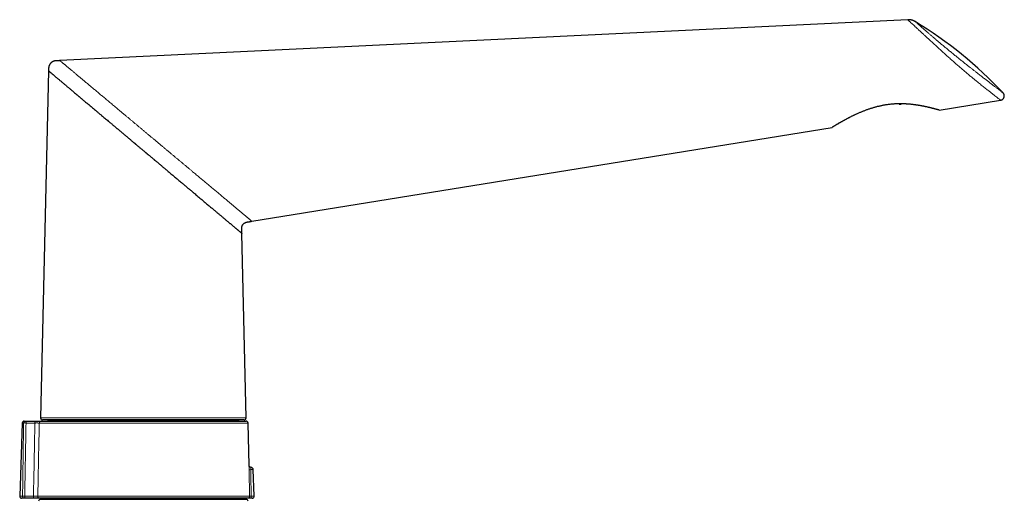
# Model space of a CAD drawing. Header units: millimetres. Extents: x 8 to 882, y 12 to 770.
# Tile 60 of 60: x 627 to 882, y 645 to 770. Entities that reach past the tile are written whole.
import ezdxf

# ---------------------------------------------------------------- set-up
doc = ezdxf.new("R2010")
doc.units = ezdxf.units.MM

msp = doc.modelspace()

# ---------------------------------------------------------------- linework, layer by layer
at = {"color": 7, "linetype": 'Continuous', "lineweight": 30}
for p, q in [((857.14, 770.26), (637.25, 759.64)), ((634.29, 756.98), (632.23, 666.93)), ((854.9, 748.43), (854.91, 748.32)), ((854.91, 748.32), (855.42, 748.34)), ((855.42, 748.34), (855.42, 748.43)), ((856.76, 748.39), (855.42, 748.34)), ((865.3, 746.79), (881.21, 749.37)), ((687.03, 717.96), (837.49, 742.29)), ((685.53, 666.93), (684.44, 714.82)), ((627.47, 665.61), (626.8, 646.61)), ((627.96, 666.1), (628.24, 666.1)), ((628.48, 666.1), (630.77, 666.1)), ((632.37, 666.1), (685.54, 666.1)), ((658.88, 666.42), (632.73, 666.42)), ((634.18, 666.42), (634.18, 666.29)), ((685.03, 666.42), (658.88, 666.42)), ((683.59, 666.29), (683.59, 666.42)), ((686.29, 654.58), (686.04, 665.61)), ((686.78, 654.1), (686.78, 654.1)), ((687.62, 646.61), (687.37, 653.52)), ((627.93, 646.1), (627.3, 646.1)), ((630.41, 646.1), (628.14, 646.1)), ((685.94, 646.1), (632, 646.1)), ((633.98, 646.1), (633.98, 645.81)), ((683.79, 645.81), (683.79, 646.1)), ((687.12, 646.1), (686.73, 646.1)), ((632.83, 645.81), (632.2, 645.79)), ((684.93, 645.81), (632.83, 645.81)), ((685.57, 645.79), (684.94, 645.81))]:
    msp.add_line(p, q, dxfattribs=at)
at = {"color": 252, "linetype": 'Continuous', "lineweight": 0}
for p, q in [((627.82, 665.61), (627.47, 665.61)), ((630.74, 665.61), (628.45, 665.61)), ((686.04, 665.61), (631.87, 665.61)), ((634.18, 666.29), (683.59, 666.29)), ((687.37, 653.52), (686.72, 653.52)), ((626.8, 646.61), (627.55, 646.61)), ((628.11, 646.61), (630.38, 646.61)), ((631.51, 646.61), (686.44, 646.61)), ((686.83, 646.61), (687.62, 646.61)), ((632.2, 645.79), (685.57, 645.79)), ((684.94, 645.81), (632.83, 645.81))]:
    msp.add_line(p, q, dxfattribs=at)
at = {"color": 7, "linetype": 'Continuous', "lineweight": 30}
for centre, radius, start, end in [((801.8, 675.91), 109.95, 43.2694, 58.5986), ((632.73, 666.92), 0.5, 178.69, 270), ((685.03, 666.92), 0.5, 270, 1.31), ((627.96, 665.6), 0.5, 90, 178), ((633.98, 666.3), 0.2, 270, 359.5), ((683.79, 666.3), 0.2, 180.5, 270), ((685.54, 665.6), 0.5, 1.3094, 90), ((686.77, 653.5), 0.6, 2, 89.2519), ((627.3, 646.6), 0.5, 178, 270), ((687.12, 646.6), 0.5, 270, 2), ((632.22, 645.29), 0.5, 92, 178.6972), ((632.83, 645.61), 0.2, 90, 92), ((684.93, 645.61), 0.2, 88, 90), ((685.55, 645.29), 0.5, 1.3028, 88)]:
    msp.add_arc(centre, radius, start, end, dxfattribs=at)
at = {"color": 252, "linetype": 'Continuous', "lineweight": 0}
for centre, radius, start, end in [((628.28, 665.63), 0.465, 94.9564, 182.4222), ((630.7, 665.73), 2.25, 170.7352, 183.0605), ((632.99, 665.73), 2.25, 170.7352, 183.0605), ((632.37, 665.6), 0.499, 90.1453, 178.8508), ((686.55, 656.88), 3.37, 265.4875, 272.9357), ((628, 646.54), 0.454, 171.2177, 260.4267), ((630.58, 646.48), 2.47, 176.8701, 188.9165), ((632.95, 646.48), 2.58, 177.122, 188.6646), ((632.01, 646.59), 0.498, 178.4819, 269.766), ((685.94, 646.6), 0.5, 270.0403, 1.3456), ((686.1, 646.49), 0.744, 328.1676, 9.6758)]:
    msp.add_arc(centre, radius, start, end, dxfattribs=at)
msp.add_ellipse((657.42, -44.16), major_axis=(2.33, 1276.51), ratio=0.026365, start_param=0.981245, end_param=0.999047, dxfattribs=at)
at = {"color": 7, "linetype": 'Continuous', "lineweight": 30}
for points, knots in [([(859.07, 769.76), (859.04, 769.78), (858.97, 769.82), (858.87, 769.88), (858.75, 769.94), (858.62, 770), (858.48, 770.05), (858.33, 770.1), (858.18, 770.15), (858.02, 770.18), (857.86, 770.22), (857.69, 770.24), (857.51, 770.26), (857.32, 770.26), (857.2, 770.26), (857.13, 770.26)], [0, 0, 0, 0, 0.054008, 0.113426, 0.178286, 0.248606, 0.324379, 0.405575, 0.479441, 0.55718, 0.638707, 0.723908, 0.812643, 0.904741, 1, 1, 1, 1]), ([(637.25, 759.64), (637.18, 759.63), (637.05, 759.63), (636.86, 759.62), (636.68, 759.61), (636.52, 759.61), (636.36, 759.6), (636.22, 759.59), (636.09, 759.59), (635.97, 759.57), (635.87, 759.55), (635.77, 759.53), (635.69, 759.51), (635.62, 759.49), (635.55, 759.46), (635.49, 759.43), (635.42, 759.4), (635.36, 759.37), (635.27, 759.32), (635.17, 759.26), (635.05, 759.18), (634.94, 759.08), (634.84, 758.98), (634.74, 758.87), (634.66, 758.75), (634.58, 758.64), (634.52, 758.52), (634.47, 758.42), (634.44, 758.34), (634.41, 758.28), (634.39, 758.2), (634.37, 758.11), (634.34, 758.02), (634.33, 757.9), (634.31, 757.78), (634.31, 757.64), (634.31, 757.5), (634.3, 757.33), (634.3, 757.16), (634.29, 757.04), (634.29, 756.98)], [0, 0, 0, 0, 0.042652, 0.082865, 0.120638, 0.155971, 0.188864, 0.219317, 0.246831, 0.271762, 0.294313, 0.314488, 0.332286, 0.347705, 0.363111, 0.377684, 0.392927, 0.408841, 0.425427, 0.454559, 0.485324, 0.516324, 0.547329, 0.578335, 0.609182, 0.638948, 0.667481, 0.694777, 0.707962, 0.722221, 0.73887, 0.757909, 0.77934, 0.80316, 0.829366, 0.858157, 0.889941, 0.924176, 0.960863, 1, 1, 1, 1]), ([(634.29, 756.98), (634.29, 756.98), (634.3, 756.98), (634.32, 756.96), (634.36, 756.93), (634.41, 756.88), (634.48, 756.83), (634.56, 756.76), (634.66, 756.67), (634.77, 756.58), (634.89, 756.48), (635.01, 756.38), (635.15, 756.26), (635.29, 756.14), (635.45, 756.01), (635.62, 755.86), (635.8, 755.71), (636, 755.55), (636.2, 755.38), (636.41, 755.2), (636.64, 755.01), (636.88, 754.81), (637.12, 754.6), (637.38, 754.38), (637.65, 754.16), (637.93, 753.92), (638.22, 753.68), (638.49, 753.46), (638.73, 753.25), (638.96, 753.06), (639.18, 752.87), (639.42, 752.67), (639.66, 752.47), (639.9, 752.27), (640.18, 752.03), (640.51, 751.76), (640.87, 751.45), (641.25, 751.13), (641.56, 750.87), (641.81, 750.66), (641.98, 750.52), (642.15, 750.37), (642.33, 750.23), (642.5, 750.08), (642.68, 749.93), (642.92, 749.73), (643.21, 749.48), (643.56, 749.19), (643.92, 748.88), (644.3, 748.56), (644.7, 748.23), (645.11, 747.89), (645.52, 747.55), (645.96, 747.18), (646.43, 746.77), (646.96, 746.33), (647.49, 745.88), (647.99, 745.47), (648.45, 745.08), (648.88, 744.72), (649.32, 744.35), (649.69, 744.03), (649.99, 743.78), (650.21, 743.6), (650.44, 743.41), (650.67, 743.21), (650.9, 743.02), (651.13, 742.82), (651.35, 742.64), (651.56, 742.47), (651.75, 742.31), (651.94, 742.15), (652.12, 741.99), (652.3, 741.84), (652.48, 741.69), (652.7, 741.51), (652.95, 741.3), (653.24, 741.05), (653.54, 740.8), (653.84, 740.55), (654.15, 740.29), (654.44, 740.04), (654.73, 739.8), (655.03, 739.55), (655.34, 739.29), (655.67, 739.01), (656.01, 738.72), (656.27, 738.5), (656.45, 738.35), (656.54, 738.28), (656.63, 738.2), (656.72, 738.12), (656.81, 738.05), (656.9, 737.97), (657.02, 737.87), (657.18, 737.74), (657.42, 737.54), (657.69, 737.31), (658, 737.05), (658.32, 736.78), (658.65, 736.5), (659, 736.2), (659.27, 735.98), (659.44, 735.84), (659.52, 735.77), (659.6, 735.71), (659.67, 735.64), (659.75, 735.58), (659.83, 735.51), (660.02, 735.35), (660.25, 735.15), (660.53, 734.92), (660.73, 734.75), (660.93, 734.58), (661.14, 734.41), (661.35, 734.24), (661.5, 734.1), (661.6, 734.02), (661.65, 733.98), (661.7, 733.94), (661.75, 733.9), (661.8, 733.85), (661.95, 733.73), (662.18, 733.53), (662.52, 733.25), (662.86, 732.96), (663.2, 732.67), (663.54, 732.39), (663.86, 732.12), (664.18, 731.85), (664.52, 731.57), (664.91, 731.24), (665.34, 730.87), (665.81, 730.48), (666.27, 730.1), (666.73, 729.71), (667.19, 729.32), (667.65, 728.94), (668.1, 728.56), (668.53, 728.19), (668.89, 727.9), (669.17, 727.66), (669.37, 727.49), (669.57, 727.32), (669.77, 727.15), (669.97, 726.99), (670.16, 726.82), (670.36, 726.66), (670.55, 726.5), (670.75, 726.33), (670.94, 726.17), (671.14, 726), (671.34, 725.83), (671.54, 725.66), (671.85, 725.4), (672.27, 725.05), (672.78, 724.62), (673.29, 724.2), (673.77, 723.79), (674.23, 723.4), (674.66, 723.04), (675.09, 722.68), (675.5, 722.33), (675.92, 721.99), (676.32, 721.65), (676.71, 721.32), (677.06, 721.02), (677.38, 720.76), (677.65, 720.52), (677.93, 720.3), (678.19, 720.07), (678.45, 719.85), (678.71, 719.64), (678.98, 719.41), (679.28, 719.15), (679.61, 718.88), (679.91, 718.62), (680.19, 718.39), (680.43, 718.19), (680.65, 718.01), (680.85, 717.83), (681.06, 717.66), (681.25, 717.5), (681.44, 717.34), (681.65, 717.17), (681.87, 716.98), (682.1, 716.79), (682.32, 716.6), (682.52, 716.43), (682.7, 716.28), (682.87, 716.14), (683.03, 716.01), (683.17, 715.88), (683.32, 715.77), (683.45, 715.65), (683.59, 715.53), (683.73, 715.42), (683.85, 715.32), (683.96, 715.22), (684.06, 715.14), (684.15, 715.06), (684.23, 715), (684.29, 714.94), (684.35, 714.9), (684.39, 714.86), (684.42, 714.84), (684.43, 714.82), (684.44, 714.82), (684.44, 714.82)], [0, 0, 0, 0, 0.006726, 0.013459, 0.020203, 0.026962, 0.033736, 0.040531, 0.047348, 0.05419, 0.060269, 0.066381, 0.072527, 0.07871, 0.08493, 0.091078, 0.097266, 0.103496, 0.109769, 0.116036, 0.122359, 0.12874, 0.13518, 0.141681, 0.148125, 0.154631, 0.161198, 0.167829, 0.172488, 0.177187, 0.181925, 0.186703, 0.191522, 0.196381, 0.201281, 0.208087, 0.214972, 0.221937, 0.228983, 0.23202, 0.235078, 0.238156, 0.241253, 0.24437, 0.247508, 0.250665, 0.256506, 0.262415, 0.268391, 0.274871, 0.28143, 0.288069, 0.294695, 0.30108, 0.309194, 0.317454, 0.325861, 0.333976, 0.340439, 0.347007, 0.353681, 0.360461, 0.363759, 0.367091, 0.370457, 0.373859, 0.377295, 0.380765, 0.38427, 0.387049, 0.389849, 0.39267, 0.395449, 0.398034, 0.400649, 0.403291, 0.407476, 0.411731, 0.416054, 0.420447, 0.424909, 0.42944, 0.433412, 0.437455, 0.442111, 0.4469, 0.451824, 0.456882, 0.458175, 0.459477, 0.460787, 0.462105, 0.463432, 0.464767, 0.465788, 0.468671, 0.471663, 0.475884, 0.480306, 0.484927, 0.489748, 0.494769, 0.49999, 0.501099, 0.502208, 0.503317, 0.504426, 0.505535, 0.506644, 0.507754, 0.513854, 0.516578, 0.519529, 0.522518, 0.52538, 0.528435, 0.531331, 0.532063, 0.532785, 0.533495, 0.534194, 0.534883, 0.535674, 0.540407, 0.545007, 0.550172, 0.555156, 0.55996, 0.564583, 0.569025, 0.573992, 0.579139, 0.586169, 0.592994, 0.599614, 0.606146, 0.613208, 0.62, 0.626649, 0.633156, 0.63952, 0.642617, 0.64569, 0.64874, 0.651767, 0.65477, 0.65775, 0.660706, 0.663639, 0.666687, 0.669709, 0.672706, 0.675831, 0.67898, 0.682109, 0.690381, 0.698498, 0.70646, 0.714681, 0.721916, 0.729043, 0.736062, 0.743136, 0.750246, 0.75726, 0.764178, 0.771002, 0.77614, 0.781235, 0.786286, 0.791293, 0.796258, 0.801181, 0.806061, 0.812703, 0.819265, 0.82575, 0.832158, 0.83699, 0.841788, 0.846553, 0.851284, 0.855983, 0.860649, 0.865283, 0.871604, 0.877867, 0.884073, 0.890223, 0.89555, 0.900846, 0.906111, 0.911347, 0.916554, 0.921733, 0.927803, 0.933837, 0.939838, 0.945806, 0.951938, 0.95805, 0.964144, 0.970222, 0.976284, 0.982227, 0.988159, 0.994083, 1, 1, 1, 1]), ([(881.22, 749.37), (881.26, 749.37), (881.34, 749.39), (881.45, 749.43), (881.56, 749.48), (881.65, 749.53), (881.73, 749.58), (881.8, 749.64), (881.85, 749.69), (881.89, 749.74), (881.93, 749.78), (881.96, 749.83), (881.99, 749.87), (882.02, 749.92), (882.05, 749.97), (882.08, 750.02), (882.1, 750.08), (882.12, 750.15), (882.14, 750.22), (882.15, 750.27), (882.16, 750.32), (882.17, 750.36), (882.17, 750.41), (882.17, 750.47), (882.17, 750.55), (882.16, 750.64), (882.15, 750.73), (882.12, 750.84), (882.08, 750.95), (882.02, 751.06), (881.95, 751.16), (881.89, 751.23), (881.87, 751.26)], [0, 0, 0, 0, 0.050416, 0.099239, 0.145684, 0.189028, 0.228635, 0.263976, 0.29463, 0.320279, 0.343234, 0.364082, 0.385896, 0.408669, 0.432388, 0.457033, 0.482102, 0.513234, 0.542319, 0.56931, 0.584225, 0.600129, 0.619989, 0.643778, 0.675424, 0.711728, 0.752337, 0.796785, 0.844491, 0.894776, 0.94688, 1, 1, 1, 1]), ([(865.3, 746.79), (865.3, 746.79), (865.3, 746.79), (865.29, 746.8), (865.26, 746.8), (865.24, 746.81), (865.2, 746.82), (865.15, 746.83), (865.1, 746.85), (865.03, 746.87), (864.96, 746.89), (864.88, 746.91), (864.79, 746.94), (864.7, 746.96), (864.59, 746.99), (864.48, 747.02), (864.36, 747.05), (864.24, 747.09), (864.1, 747.12), (863.96, 747.16), (863.81, 747.2), (863.65, 747.24), (863.49, 747.28), (863.32, 747.33), (863.14, 747.37), (862.95, 747.42), (862.76, 747.46), (862.55, 747.51), (862.34, 747.56), (862.11, 747.61), (861.88, 747.66), (861.64, 747.71), (861.4, 747.76), (861.15, 747.81), (860.89, 747.86), (860.63, 747.91), (860.36, 747.96), (860.09, 748.01), (859.8, 748.05), (859.5, 748.1), (859.19, 748.14), (858.86, 748.19), (858.54, 748.23), (858.21, 748.27), (857.87, 748.3), (857.53, 748.33), (857.18, 748.36), (856.83, 748.38), (856.48, 748.4), (856.17, 748.42), (855.9, 748.42), (855.68, 748.43), (855.45, 748.43), (855.2, 748.43), (854.92, 748.43), (854.62, 748.43), (854.32, 748.42), (854.01, 748.4), (853.7, 748.39), (853.35, 748.36), (852.94, 748.33), (852.49, 748.28), (852.03, 748.23), (851.61, 748.17), (851.22, 748.11), (850.86, 748.05), (850.5, 747.98), (850.14, 747.9), (849.78, 747.82), (849.41, 747.74), (849.05, 747.65), (848.69, 747.55), (848.34, 747.45), (847.99, 747.35), (847.64, 747.24), (847.29, 747.13), (846.95, 747.01), (846.6, 746.89), (846.25, 746.77), (845.9, 746.63), (845.55, 746.5), (845.21, 746.36), (844.87, 746.22), (844.54, 746.08), (844.21, 745.94), (843.88, 745.79), (843.57, 745.65), (843.28, 745.51), (843, 745.38), (842.74, 745.25), (842.49, 745.13), (842.24, 745), (842.01, 744.89), (841.79, 744.77), (841.57, 744.66), (841.35, 744.54), (841.14, 744.43), (840.93, 744.31), (840.72, 744.2), (840.52, 744.09), (840.31, 743.97), (840.1, 743.85), (839.9, 743.74), (839.7, 743.63), (839.53, 743.53), (839.36, 743.43), (839.2, 743.33), (839.04, 743.24), (838.89, 743.15), (838.75, 743.07), (838.61, 742.99), (838.48, 742.91), (838.36, 742.83), (838.24, 742.76), (838.13, 742.69), (838.04, 742.63), (837.95, 742.58), (837.88, 742.54), (837.81, 742.49), (837.74, 742.45), (837.69, 742.42), (837.63, 742.38), (837.58, 742.35), (837.54, 742.33), (837.51, 742.31), (837.49, 742.3), (837.49, 742.29), (837.49, 742.29), (837.49, 742.29)], [0, 0, 0, 0, 0.007277, 0.014556, 0.021834, 0.029162, 0.036493, 0.043821, 0.051215, 0.05861, 0.066004, 0.07345, 0.080897, 0.088342, 0.095681, 0.103021, 0.110359, 0.117745, 0.125131, 0.132517, 0.13996, 0.147405, 0.154848, 0.162336, 0.169825, 0.177313, 0.185054, 0.192799, 0.200764, 0.20873, 0.216717, 0.224704, 0.232745, 0.240787, 0.248849, 0.256912, 0.264821, 0.272735, 0.281229, 0.289729, 0.298474, 0.307218, 0.315989, 0.32476, 0.333598, 0.342436, 0.351302, 0.360167, 0.36887, 0.37758, 0.383065, 0.388551, 0.394044, 0.399536, 0.406777, 0.414019, 0.42126, 0.428538, 0.435816, 0.443093, 0.453774, 0.464454, 0.475187, 0.48592, 0.494351, 0.502789, 0.511469, 0.52015, 0.528856, 0.537563, 0.546333, 0.555104, 0.563898, 0.572693, 0.581323, 0.589958, 0.598915, 0.607877, 0.617093, 0.626308, 0.635547, 0.644787, 0.654086, 0.663386, 0.672708, 0.682031, 0.691176, 0.700325, 0.708243, 0.71616, 0.724092, 0.732024, 0.73937, 0.746717, 0.754076, 0.761435, 0.7689, 0.776365, 0.783844, 0.791324, 0.799561, 0.807798, 0.816057, 0.824317, 0.831819, 0.839323, 0.846825, 0.854373, 0.861921, 0.869468, 0.877078, 0.88469, 0.8923, 0.899967, 0.907636, 0.915303, 0.922003, 0.928704, 0.935404, 0.94215, 0.948897, 0.955642, 0.964435, 0.973228, 0.98207, 0.990912, 0.998913, 1, 1, 1, 1]), ([(684.44, 714.82), (684.44, 714.89), (684.43, 715.04), (684.43, 715.25), (684.42, 715.45), (684.42, 715.63), (684.42, 715.81), (684.41, 715.97), (684.41, 716.11), (684.41, 716.25), (684.41, 716.37), (684.43, 716.48), (684.45, 716.58), (684.47, 716.67), (684.5, 716.74), (684.52, 716.81), (684.55, 716.86), (684.57, 716.91), (684.6, 716.98), (684.65, 717.06), (684.72, 717.16), (684.8, 717.25), (684.88, 717.34), (684.96, 717.4), (685.04, 717.47), (685.11, 717.52), (685.17, 717.55), (685.22, 717.58), (685.27, 717.61), (685.32, 717.63), (685.38, 717.66), (685.45, 717.68), (685.54, 717.71), (685.64, 717.74), (685.76, 717.76), (685.88, 717.77), (686.02, 717.8), (686.16, 717.82), (686.32, 717.84), (686.48, 717.87), (686.65, 717.9), (686.84, 717.93), (686.96, 717.95), (687.03, 717.96)], [0, 0, 0, 0, 0.045063, 0.087718, 0.127964, 0.165802, 0.201232, 0.234253, 0.263182, 0.290406, 0.315866, 0.339113, 0.360149, 0.378035, 0.393941, 0.407862, 0.419797, 0.430197, 0.440914, 0.463903, 0.488968, 0.516115, 0.537755, 0.559017, 0.579362, 0.59879, 0.611235, 0.623274, 0.634903, 0.646186, 0.658787, 0.673434, 0.692269, 0.713675, 0.737402, 0.763095, 0.791275, 0.821941, 0.853132, 0.886533, 0.922145, 0.959967, 1, 1, 1, 1]), ([(628.24, 666.1), (628.25, 666.1), (628.27, 666.1), (628.31, 666.1), (628.35, 666.1), (628.39, 666.1), (628.44, 666.1), (628.46, 666.1), (628.48, 666.1)], [0, 0, 0, 0, 0.172976, 0.350968, 0.523945, 0.701939, 0.849437, 1, 1, 1, 1]), ([(630.77, 666.1), (630.81, 666.1), (630.89, 666.1), (631.02, 666.1), (631.16, 666.1), (631.3, 666.1), (631.43, 666.1), (631.56, 666.1), (631.67, 666.1), (631.79, 666.1), (631.89, 666.1), (631.99, 666.1), (632.08, 666.1), (632.15, 666.1), (632.22, 666.1), (632.28, 666.1), (632.32, 666.1), (632.35, 666.1), (632.37, 666.1), (632.37, 666.1)], [0, 0, 0, 0, 0.04634, 0.105804, 0.165481, 0.225159, 0.284623, 0.344112, 0.403813, 0.463514, 0.523003, 0.582522, 0.642254, 0.701986, 0.761505, 0.821022, 0.880752, 0.940482, 1, 1, 1, 1]), ([(686.78, 654.1), (686.77, 654.1), (686.74, 654.1), (686.7, 654.1), (686.66, 654.11), (686.62, 654.13), (686.58, 654.14), (686.54, 654.16), (686.51, 654.18), (686.48, 654.21), (686.45, 654.23), (686.42, 654.26), (686.39, 654.29), (686.37, 654.32), (686.35, 654.35), (686.34, 654.39), (686.32, 654.42), (686.31, 654.45), (686.3, 654.49), (686.3, 654.52), (686.29, 654.55), (686.29, 654.57), (686.29, 654.58), (686.29, 654.58)], [0, 0, 0, 0, 0.048759, 0.106118, 0.162582, 0.218213, 0.273056, 0.327144, 0.380496, 0.43312, 0.485015, 0.53617, 0.586566, 0.636175, 0.684957, 0.732862, 0.779826, 0.825775, 0.870616, 0.914244, 0.956541, 0.997384, 1, 1, 1, 1]), ([(628.14, 646.1), (628.12, 646.1), (628.08, 646.1), (628.02, 646.1), (627.98, 646.1), (627.95, 646.1), (627.93, 646.1), (627.93, 646.1)], [0, 0, 0, 0, 0.244996, 0.499847, 0.709855, 0.925953, 1, 1, 1, 1]), ([(632, 646.1), (632, 646.1), (631.99, 646.1), (631.96, 646.1), (631.92, 646.1), (631.87, 646.1), (631.81, 646.1), (631.73, 646.1), (631.65, 646.1), (631.55, 646.1), (631.45, 646.1), (631.34, 646.1), (631.22, 646.1), (631.09, 646.1), (630.96, 646.1), (630.83, 646.1), (630.69, 646.1), (630.55, 646.1), (630.45, 646.1), (630.41, 646.1)], [0, 0, 0, 0, 0.032398, 0.092775, 0.153368, 0.213961, 0.274339, 0.334698, 0.395273, 0.455848, 0.516207, 0.576574, 0.637156, 0.697738, 0.758105, 0.818471, 0.879052, 0.939634, 1, 1, 1, 1]), ([(686.73, 646.1), (686.7, 646.1), (686.63, 646.1), (686.54, 646.1), (686.44, 646.1), (686.35, 646.1), (686.26, 646.1), (686.19, 646.1), (686.12, 646.1), (686.06, 646.1), (686.01, 646.1), (685.97, 646.1), (685.95, 646.1), (685.94, 646.1), (685.94, 646.1)], [0, 0, 0, 0, 0.076634, 0.153464, 0.230097, 0.315525, 0.401226, 0.486654, 0.572121, 0.657862, 0.74333, 0.828796, 0.914534, 1, 1, 1, 1])]:
    msp.add_open_spline(points, degree=3, knots=knots, dxfattribs=at)
at = {"color": 252, "linetype": 'Continuous', "lineweight": 0}
for points, knots in [([(858.18, 769.28), (858.03, 769.42), (857.74, 769.69), (857.43, 769.98), (857.23, 770.17), (857.13, 770.26), (857.14, 770.25), (857.15, 770.25)], [0, 0, 0, 0, 0.2255956, 0.4492016, 0.6725795, 0.8973749, 1, 1, 1, 1]), ([(881.21, 749.38), (881.21, 749.37), (881.22, 749.37), (881.12, 749.45), (880.92, 749.6), (880.63, 749.83), (880.23, 750.13), (879.75, 750.51), (879.17, 750.96), (878.5, 751.49), (877.74, 752.08), (876.9, 752.75), (875.97, 753.49), (875.08, 754.21), (874.27, 754.87), (873.53, 755.48), (872.77, 756.11), (871.98, 756.78), (871.17, 757.47), (870.35, 758.18), (869.51, 758.91), (868.66, 759.66), (867.81, 760.43), (866.96, 761.19), (866.12, 761.96), (865.29, 762.71), (864.49, 763.45), (863.71, 764.17), (862.96, 764.86), (862.25, 765.51), (861.58, 766.13), (860.91, 766.75), (860.26, 767.36), (859.63, 767.93), (859.08, 768.45), (858.59, 768.9), (858.32, 769.15), (858.18, 769.28)], [0, 0, 0, 0, 0.017923, 0.051825, 0.085977, 0.120145, 0.154098, 0.188118, 0.222471, 0.256882, 0.291142, 0.325623, 0.360561, 0.39564, 0.419024, 0.442585, 0.466469, 0.490597, 0.514802, 0.539115, 0.563712, 0.588637, 0.613749, 0.638933, 0.664233, 0.689766, 0.715486, 0.741274, 0.767129, 0.793033, 0.818953, 0.84485, 0.875865, 0.906865, 0.937882, 0.968929, 1, 1, 1, 1]), ([(859.08, 769.75), (859.08, 769.75), (859.07, 769.76), (859.16, 769.68), (859.35, 769.52), (859.63, 769.27), (859.9, 769.03), (860.03, 768.91)], [0, 0, 0, 0, 0.1040234, 0.3311794, 0.5551442, 0.7775359, 1, 1, 1, 1]), ([(860.03, 768.91), (860.16, 768.8), (860.4, 768.58), (860.85, 768.19), (861.35, 767.75), (861.92, 767.26), (862.51, 766.75), (863.11, 766.23), (863.72, 765.71), (864.36, 765.16), (865.03, 764.6), (865.73, 764.01), (866.46, 763.4), (867.22, 762.77), (867.99, 762.14), (868.78, 761.49), (869.57, 760.85), (870.37, 760.2), (871.17, 759.56), (871.96, 758.93), (872.72, 758.32), (873.42, 757.78), (874.03, 757.29), (874.58, 756.86), (875.13, 756.44), (875.75, 755.95), (876.45, 755.41), (877.19, 754.84), (877.89, 754.3), (878.54, 753.8), (879.19, 753.3), (879.81, 752.82), (880.39, 752.38), (880.88, 752.01), (881.27, 751.71), (881.57, 751.48), (881.76, 751.34), (881.86, 751.26), (881.86, 751.27), (881.85, 751.27)], [0, 0, 0, 0, 0.0309615, 0.061328, 0.0912694, 0.1209625, 0.1505883, 0.176167, 0.2012566, 0.2259871, 0.2504943, 0.2749186, 0.2994025, 0.3241167, 0.3484977, 0.3727054, 0.3969038, 0.4212575, 0.4459281, 0.4696643, 0.4933395, 0.5170879, 0.5350287, 0.5531398, 0.571474, 0.5900823, 0.6183261, 0.6465404, 0.6748918, 0.7035442, 0.732656, 0.7680193, 0.8033009, 0.8387694, 0.8746903, 0.9102502, 0.9456074, 0.9810135, 1, 1, 1, 1]), ([(637.25, 759.64), (637.25, 759.64), (637.25, 759.63), (637.27, 759.62), (637.3, 759.59), (637.34, 759.56), (637.39, 759.51), (637.46, 759.46), (637.54, 759.39), (637.62, 759.32), (637.72, 759.24), (637.84, 759.14), (637.96, 759.04), (638.1, 758.92), (638.24, 758.8), (638.4, 758.67), (638.57, 758.53), (638.75, 758.38), (638.94, 758.22), (639.14, 758.05), (639.36, 757.87), (639.58, 757.68), (639.82, 757.48), (640.07, 757.27), (640.32, 757.06), (640.59, 756.84), (640.86, 756.61), (641.15, 756.37), (641.44, 756.12), (641.75, 755.86), (642.07, 755.6), (642.4, 755.32), (642.74, 755.04), (643.08, 754.75), (643.43, 754.45), (643.79, 754.15), (644.16, 753.85), (644.53, 753.54), (644.9, 753.22), (645.27, 752.91), (645.65, 752.6), (646.04, 752.27), (646.43, 751.94), (646.83, 751.61), (647.22, 751.29), (647.6, 750.96), (648, 750.63), (648.4, 750.3), (648.82, 749.95), (649.26, 749.58), (649.72, 749.19), (650.19, 748.8), (650.66, 748.4), (651.14, 748), (651.63, 747.59), (652.12, 747.18), (652.64, 746.75), (653.18, 746.29), (653.76, 745.81), (654.34, 745.33), (654.92, 744.84), (655.51, 744.35), (656.09, 743.86), (656.68, 743.37), (657.27, 742.87), (657.86, 742.37), (658.47, 741.87), (659.07, 741.36), (659.68, 740.85), (660.3, 740.34), (660.91, 739.82), (661.52, 739.31), (662.14, 738.79), (662.75, 738.28), (663.36, 737.77), (663.98, 737.26), (664.59, 736.74), (665.19, 736.24), (665.79, 735.74), (666.39, 735.24), (666.98, 734.74), (667.57, 734.25), (668.17, 733.75), (668.76, 733.25), (669.35, 732.76), (669.94, 732.27), (670.52, 731.78), (671.09, 731.3), (671.63, 730.85), (672.13, 730.43), (672.6, 730.04), (673.06, 729.65), (673.52, 729.27), (673.97, 728.89), (674.41, 728.52), (674.83, 728.17), (675.24, 727.82), (675.65, 727.48), (676.05, 727.14), (676.47, 726.8), (676.89, 726.45), (677.32, 726.09), (677.74, 725.73), (678.15, 725.39), (678.56, 725.04), (678.96, 724.71), (679.35, 724.38), (679.74, 724.06), (680.12, 723.74), (680.5, 723.43), (680.86, 723.12), (681.22, 722.82), (681.56, 722.53), (681.9, 722.25), (682.22, 721.98), (682.53, 721.72), (682.84, 721.47), (683.13, 721.22), (683.42, 720.97), (683.7, 720.74), (683.97, 720.52), (684.23, 720.3), (684.47, 720.1), (684.7, 719.9), (684.92, 719.72), (685.14, 719.54), (685.34, 719.37), (685.53, 719.21), (685.71, 719.06), (685.88, 718.91), (686.04, 718.78), (686.19, 718.66), (686.32, 718.55), (686.44, 718.45), (686.55, 718.35), (686.65, 718.27), (686.74, 718.2), (686.82, 718.13), (686.88, 718.08), (686.94, 718.03), (686.98, 718), (687.01, 717.97), (687.02, 717.96), (687.03, 717.96), (687.03, 717.96)], [0, 0, 0, 0, 0.0060547, 0.0121114, 0.0181722, 0.0242391, 0.0303141, 0.0362904, 0.0422782, 0.0482794, 0.0542957, 0.0604388, 0.0666013, 0.0727848, 0.0789911, 0.0852216, 0.0913659, 0.0975366, 0.1037349, 0.1099621, 0.1163337, 0.1227377, 0.1291752, 0.1356472, 0.1421547, 0.1485813, 0.1550435, 0.1615422, 0.1680779, 0.1747711, 0.1815036, 0.1882758, 0.1950879, 0.20194, 0.208709, 0.2155167, 0.2223632, 0.2292484, 0.2358273, 0.2424408, 0.2490886, 0.2557704, 0.2624858, 0.2692343, 0.2756272, 0.2820486, 0.2884982, 0.2949756, 0.3014801, 0.3087711, 0.3160942, 0.3234487, 0.3308335, 0.3382476, 0.3456901, 0.3531599, 0.3606559, 0.3692346, 0.3778442, 0.3864828, 0.3951484, 0.4038393, 0.4123976, 0.4209764, 0.4295738, 0.4381879, 0.446993, 0.4558112, 0.4646404, 0.4734784, 0.482323, 0.491172, 0.5000232, 0.508855, 0.5176847, 0.52651, 0.5353287, 0.5441386, 0.5527806, 0.5614101, 0.5700249, 0.5786231, 0.5873776, 0.5961108, 0.6048207, 0.6135053, 0.6221626, 0.6307908, 0.639388, 0.6465119, 0.653612, 0.6606877, 0.6677378, 0.6747616, 0.6817583, 0.6883294, 0.694875, 0.7013942, 0.7078866, 0.7143516, 0.7215339, 0.7286808, 0.7357916, 0.7428659, 0.749903, 0.7569026, 0.7638642, 0.7707875, 0.7777969, 0.7847661, 0.7916951, 0.7985839, 0.8054325, 0.8121197, 0.8187684, 0.8253789, 0.8319514, 0.8386047, 0.8452196, 0.8517968, 0.858337, 0.8648409, 0.8711943, 0.8775144, 0.8838022, 0.8900587, 0.8963978, 0.902707, 0.9089875, 0.9152408, 0.9214684, 0.9275612, 0.9336323, 0.939683, 0.9457151, 0.9518395, 0.9579482, 0.9640431, 0.9701262, 0.9761993, 0.9821563, 0.9881074, 0.9940547, 1, 1, 1, 1]), ([(632.23, 666.93), (632.23, 666.93), (632.23, 666.93), (632.24, 666.93), (632.26, 666.93), (632.3, 666.93), (632.34, 666.93), (632.39, 666.93), (632.45, 666.93), (632.51, 666.93), (632.58, 666.93), (632.68, 666.93), (632.79, 666.93), (632.92, 666.93), (633.07, 666.93), (633.22, 666.93), (633.39, 666.93), (633.57, 666.93), (633.76, 666.93), (633.97, 666.93), (634.18, 666.93), (634.41, 666.93), (634.63, 666.93), (634.85, 666.93), (635.05, 666.93), (635.25, 666.93), (635.49, 666.93), (635.76, 666.93), (636.07, 666.93), (636.38, 666.93), (636.71, 666.93), (637.05, 666.93), (637.4, 666.93), (637.76, 666.93), (638.13, 666.93), (638.5, 666.93), (638.89, 666.93), (639.29, 666.93), (639.66, 666.93), (640.01, 666.93), (640.34, 666.93), (640.67, 666.93), (641.04, 666.93), (641.45, 666.93), (641.91, 666.93), (642.38, 666.93), (642.86, 666.93), (643.35, 666.93), (643.84, 666.93), (644.33, 666.93), (644.83, 666.93), (645.33, 666.93), (645.85, 666.93), (646.37, 666.93), (646.85, 666.93), (647.3, 666.93), (647.72, 666.93), (648.13, 666.93), (648.6, 666.93), (649.11, 666.93), (649.67, 666.93), (650.24, 666.93), (650.81, 666.93), (651.39, 666.93), (651.97, 666.93), (652.54, 666.93), (653.12, 666.93), (653.7, 666.93), (654.28, 666.93), (654.86, 666.93), (655.4, 666.93), (655.9, 666.93), (656.36, 666.93), (656.81, 666.93), (657.31, 666.93), (657.87, 666.93), (658.47, 666.93), (659.07, 666.93), (659.67, 666.93), (660.28, 666.93), (660.88, 666.93), (661.47, 666.93), (662.06, 666.93), (662.64, 666.93), (663.23, 666.93), (663.81, 666.93), (664.35, 666.93), (664.84, 666.93), (665.28, 666.93), (665.72, 666.93), (666.21, 666.93), (666.74, 666.93), (667.31, 666.93), (667.88, 666.93), (668.45, 666.93), (669.01, 666.93), (669.56, 666.93), (670.1, 666.93), (670.64, 666.93), (671.16, 666.93), (671.69, 666.93), (672.2, 666.93), (672.67, 666.93), (673.1, 666.93), (673.48, 666.93), (673.86, 666.93), (674.28, 666.93), (674.73, 666.93), (675.21, 666.93), (675.68, 666.93), (676.14, 666.93), (676.6, 666.93), (677.04, 666.93), (677.47, 666.93), (677.89, 666.93), (678.3, 666.93), (678.7, 666.93), (679.09, 666.93), (679.45, 666.93), (679.76, 666.93), (680.04, 666.93), (680.32, 666.93), (680.61, 666.93), (680.93, 666.93), (681.26, 666.93), (681.58, 666.93), (681.89, 666.93), (682.19, 666.93), (682.48, 666.93), (682.75, 666.93), (683, 666.93), (683.25, 666.93), (683.48, 666.93), (683.71, 666.93), (683.9, 666.93), (684.07, 666.93), (684.21, 666.93), (684.35, 666.93), (684.5, 666.93), (684.64, 666.93), (684.79, 666.93), (684.93, 666.93), (685.05, 666.93), (685.16, 666.93), (685.25, 666.93), (685.33, 666.93), (685.4, 666.93), (685.45, 666.93), (685.49, 666.93), (685.52, 666.93), (685.53, 666.93), (685.53, 666.93), (685.53, 666.93), (685.53, 666.93)], [0, 0, 0, 0, 0.001026, 0.008077, 0.01516, 0.022243, 0.029325, 0.034772, 0.040219, 0.045672, 0.051125, 0.058306, 0.065488, 0.072669, 0.079883, 0.087098, 0.094312, 0.101363, 0.108414, 0.115465, 0.122547, 0.129631, 0.136713, 0.14216, 0.147607, 0.15306, 0.158513, 0.165694, 0.172876, 0.180057, 0.187271, 0.194486, 0.2017, 0.208751, 0.215802, 0.222853, 0.229935, 0.237018, 0.244101, 0.249548, 0.254995, 0.260448, 0.265901, 0.273082, 0.280264, 0.287445, 0.294659, 0.301874, 0.309088, 0.316138, 0.32319, 0.330241, 0.337323, 0.344406, 0.351489, 0.356936, 0.362382, 0.367836, 0.373289, 0.38047, 0.387652, 0.394833, 0.402047, 0.409262, 0.416476, 0.423526, 0.430578, 0.437629, 0.444711, 0.451794, 0.458877, 0.464323, 0.46977, 0.475224, 0.480677, 0.487858, 0.49504, 0.50222, 0.509435, 0.516649, 0.523863, 0.530914, 0.537966, 0.545017, 0.552099, 0.559182, 0.566264, 0.571711, 0.577158, 0.582612, 0.588065, 0.595246, 0.602428, 0.609608, 0.616822, 0.624037, 0.631251, 0.638302, 0.645354, 0.652405, 0.659487, 0.66657, 0.673652, 0.679099, 0.684546, 0.69, 0.695453, 0.702634, 0.709815, 0.716996, 0.72421, 0.731425, 0.738639, 0.74569, 0.752742, 0.759793, 0.766875, 0.773958, 0.78104, 0.786487, 0.791934, 0.797387, 0.802841, 0.810022, 0.817203, 0.824384, 0.831598, 0.838813, 0.846027, 0.853078, 0.86013, 0.867181, 0.874263, 0.881346, 0.888428, 0.893875, 0.899322, 0.904775, 0.910229, 0.917409, 0.924591, 0.931772, 0.938986, 0.946201, 0.953415, 0.960466, 0.967518, 0.974568, 0.981651, 0.988734, 0.995816, 0.999824, 1, 1, 1, 1]), ([(627.55, 646.61), (627.58, 648.58), (627.62, 651.74), (627.69, 656.91), (627.75, 661.28), (627.8, 664.45), (627.82, 665.61)], [0, 0, 0, 0, 0.310638, 0.498812, 0.816056, 1, 1, 1, 1]), ([(628.45, 665.61), (628.42, 665.61), (628.36, 665.62), (628.28, 665.62), (628.23, 665.62), (628.17, 665.62), (628.11, 665.62), (628.05, 665.62), (627.99, 665.62), (627.94, 665.62), (627.9, 665.62), (627.85, 665.61), (627.83, 665.61), (627.82, 665.61)], [0, 0, 0, 0, 0.147389, 0.222662, 0.297936, 0.384442, 0.470948, 0.559964, 0.648981, 0.73548, 0.82198, 0.91099, 1, 1, 1, 1]), ([(628.45, 665.61), (628.43, 664.45), (628.37, 661.28), (628.29, 656.91), (628.2, 651.74), (628.14, 648.58), (628.11, 646.61)], [0, 0, 0, 0, 0.183933, 0.501173, 0.68935, 1, 1, 1, 1]), ([(631.87, 665.61), (631.87, 665.61), (631.86, 665.61), (631.84, 665.61), (631.81, 665.61), (631.77, 665.61), (631.72, 665.61), (631.67, 665.61), (631.61, 665.61), (631.54, 665.62), (631.46, 665.62), (631.38, 665.62), (631.3, 665.62), (631.21, 665.62), (631.12, 665.62), (631.02, 665.62), (630.92, 665.62), (630.83, 665.61), (630.77, 665.61), (630.74, 665.61)], [0, 0, 0, 0, 0.0585813, 0.1175688, 0.1778384, 0.2385513, 0.2971179, 0.3560916, 0.4163503, 0.4770533, 0.5355819, 0.5945177, 0.6547381, 0.7154026, 0.7739103, 0.832825, 0.8930225, 0.9536632, 1, 1, 1, 1]), ([(631.87, 665.61), (631.86, 664.97), (631.79, 661.14), (631.66, 654.8), (631.56, 649.11), (631.51, 646.61)], [0, 0, 0, 0, 0.100511, 0.605411, 1, 1, 1, 1]), ([(686.29, 653.52), (686.29, 653.55), (686.29, 653.6), (686.28, 653.68), (686.28, 653.77), (686.28, 653.86), (686.28, 653.94), (686.28, 654.01), (686.28, 654.07), (686.28, 654.14), (686.28, 654.2), (686.28, 654.26), (686.28, 654.32), (686.28, 654.37), (686.28, 654.42), (686.29, 654.47), (686.29, 654.5), (686.29, 654.54), (686.29, 654.56), (686.29, 654.58), (686.29, 654.58), (686.29, 654.59), (686.29, 654.58), (686.29, 654.58)], [0, 0, 0, 0, 0.036065, 0.086121, 0.136515, 0.187976, 0.239807, 0.281195, 0.322827, 0.364657, 0.406738, 0.454637, 0.502922, 0.551523, 0.600529, 0.650825, 0.70148, 0.753258, 0.805416, 0.862481, 0.919958, 0.98947, 1, 1, 1, 1]), ([(686.78, 654.1), (686.78, 654.1), (686.78, 654.1), (686.77, 654.1), (686.76, 654.09), (686.75, 654.09), (686.74, 654.08), (686.74, 654.07), (686.73, 654.05), (686.73, 654.03), (686.73, 654), (686.73, 653.96), (686.72, 653.92), (686.72, 653.88), (686.72, 653.82), (686.72, 653.76), (686.72, 653.7), (686.72, 653.65), (686.72, 653.6), (686.72, 653.56), (686.72, 653.53), (686.72, 653.52)], [0, 0, 0, 0, 0.037581, 0.087392, 0.137352, 0.187355, 0.237691, 0.286315, 0.335299, 0.38541, 0.435916, 0.526321, 0.572615, 0.619224, 0.69679, 0.775881, 0.822811, 0.870073, 0.917849, 0.966331, 1, 1, 1, 1]), ([(686.44, 646.61), (686.42, 647.14), (686.4, 648.21), (686.37, 649.73), (686.34, 651.14), (686.31, 652.38), (686.29, 653.17), (686.29, 653.52)], [0, 0, 0, 0, 0.232281, 0.4645619, 0.6558252, 0.8470885, 1, 1, 1, 1]), ([(686.72, 653.52), (686.73, 653.17), (686.75, 651.93), (686.78, 649.63), (686.82, 647.68), (686.83, 646.61)], [0, 0, 0, 0, 0.153176, 0.536368, 1, 1, 1, 1]), ([(627.55, 646.61), (627.57, 646.61), (627.59, 646.61), (627.64, 646.61), (627.69, 646.62), (627.75, 646.62), (627.81, 646.62), (627.88, 646.62), (627.95, 646.62), (628.03, 646.61), (628.08, 646.61), (628.11, 646.61)], [0, 0, 0, 0, 0.07397, 0.178963, 0.283956, 0.391997, 0.500037, 0.62256, 0.745083, 0.872541, 1, 1, 1, 1]), ([(630.38, 646.61), (630.41, 646.61), (630.48, 646.61), (630.58, 646.62), (630.68, 646.62), (630.77, 646.62), (630.86, 646.62), (630.95, 646.62), (631.04, 646.62), (631.11, 646.62), (631.19, 646.62), (631.25, 646.61), (631.31, 646.61), (631.37, 646.61), (631.41, 646.61), (631.45, 646.61), (631.48, 646.61), (631.5, 646.61), (631.51, 646.61), (631.51, 646.61)], [0, 0, 0, 0, 0.059396, 0.119205, 0.180316, 0.241877, 0.30127, 0.361075, 0.422184, 0.483743, 0.543136, 0.602941, 0.664048, 0.725605, 0.78503, 0.844868, 0.906006, 0.967593, 1, 1, 1, 1]), ([(686.44, 646.61), (686.44, 646.61), (686.44, 646.61), (686.47, 646.61), (686.51, 646.61), (686.56, 646.61), (686.62, 646.62), (686.69, 646.62), (686.76, 646.61), (686.81, 646.61), (686.83, 646.61)], [0, 0, 0, 0, 0.128411, 0.25682, 0.385152, 0.513482, 0.64171, 0.769938, 0.884969, 1, 1, 1, 1])]:
    msp.add_open_spline(points, degree=3, knots=knots, dxfattribs=at)

doc.saveas('drawing.dxf')
